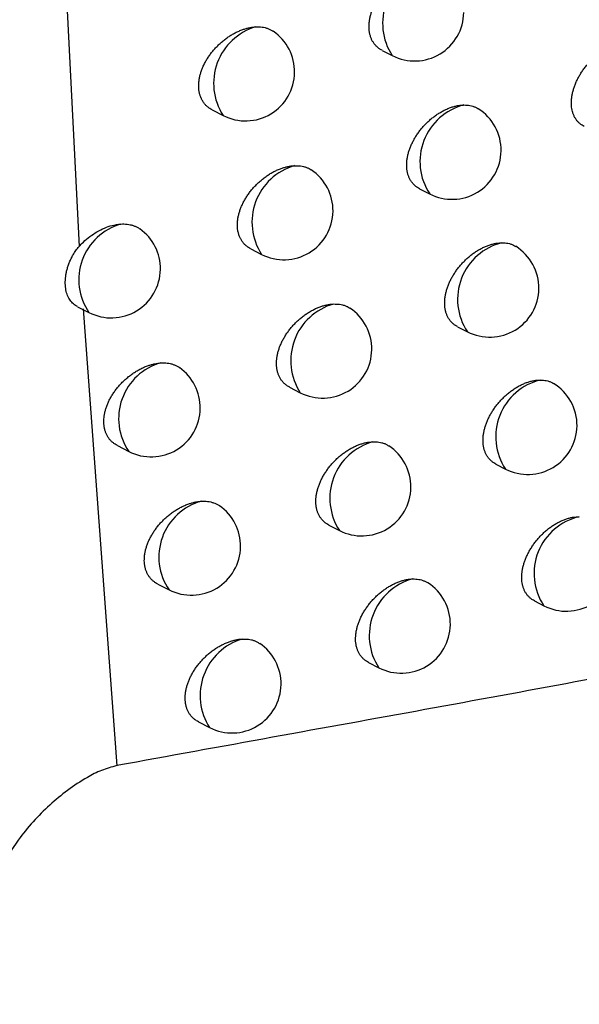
# Model space of a CAD drawing. Header units: millimetres. Extents: x -0.201 to 0.721, y -0.195 to 0.483.
# Tile 102 of 188: x 0.59 to 0.596, y -0.15 to -0.14. Entities that reach past the tile are written whole.
import ezdxf

# ---------------------------------------------------------------- set-up
doc = ezdxf.new("R2010")
doc.units = ezdxf.units.MM

msp = doc.modelspace()

# ---------------------------------------------------------------- linework, layer by layer
at = {"color": 7, "linetype": 'Continuous', "lineweight": 25}
for p, q in [((0.590199, -0.13372), (0.590625, -0.142239)), ((0.593712, -0.140241), (0.593816, -0.140294)), ((0.59198, -0.140846), (0.592093, -0.140904)), ((0.594094, -0.14165), (0.594196, -0.141703)), ((0.592374, -0.142262), (0.592484, -0.142318)), ((0.59061, -0.142851), (0.590726, -0.14291)), ((0.590667, -0.142872), (0.59101, -0.147525)), ((0.59448, -0.143055), (0.594581, -0.143106)), ((0.59277, -0.143672), (0.592879, -0.143727)), ((0.591016, -0.144265), (0.591132, -0.144325)), ((0.59487, -0.144453), (0.594969, -0.144504)), ((0.593171, -0.145076), (0.593277, -0.14513)), ((0.591427, -0.145675), (0.591542, -0.145734)), ((0.595263, -0.145847), (0.59536, -0.145897)), ((0.593574, -0.146474), (0.593679, -0.146528)), ((0.591842, -0.14708), (0.591955, -0.147137))]:
    msp.add_line(p, q, dxfattribs=at)
for centre, radius, start, end in [((0.594314, -0.139966), 0.000596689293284, 104.801993, 213.374219), ((0.594044, -0.139849), 0.0005, 242.880555, 359.210427), ((0.592597, -0.140577), 0.0006010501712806, 106.667757, 212.930845), ((0.592321, -0.140459), 0.0005, 359.210427, 55.655612), ((0.592321, -0.140459), 0.0005, 242.880555, 359.210427), ((0.594693, -0.141374), 0.0005955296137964, 104.341324, 213.494903), ((0.594424, -0.141258), 0.0005, 359.210427, 57.683348), ((0.594424, -0.141258), 0.0005, 242.880555, 359.210427), ((0.592987, -0.141991), 0.000600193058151, 106.317079, 213.019952), ((0.592712, -0.141873), 0.0005, 359.210427, 56.070138), ((0.592712, -0.141873), 0.0005, 242.880555, 359.210427), ((0.591213, -0.142577), 0.0005902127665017, 106.029735, 214.39356), ((0.590954, -0.142465), 0.0005, 359.210427, 54.305856), ((0.595075, -0.142777), 0.0005942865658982, 103.851355, 213.624558), ((0.594809, -0.142661), 0.0005, 359.210427, 58.127443), ((0.590954, -0.142465), 0.0005, 242.880555, 359.210427), ((0.594809, -0.142661), 0.0005, 242.880555, 359.210427), ((0.593381, -0.1434), 0.0005992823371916, 105.94558, 213.114654), ((0.593107, -0.143282), 0.0005000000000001, 359.210427, 56.445273), ((0.593107, -0.143282), 0.0005000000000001, 242.880555, 359.210427), ((0.591618, -0.143991), 0.0005895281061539, 105.727616, 214.47815), ((0.59136, -0.14388), 0.0005, 359.210427, 54.72033), ((0.595462, -0.144175), 0.0005929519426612, 103.32981, 213.764169), ((0.595197, -0.144059), 0.0005, 359.210427, 58.452158), ((0.59136, -0.14388), 0.0005, 242.880555, 359.210427), ((0.595197, -0.144059), 0.0005, 242.880555, 359.210427), ((0.593778, -0.144803), 0.0005983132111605, 105.551884, 213.215483), ((0.593505, -0.144685), 0.0005, 359.210427, 56.773628), ((0.593505, -0.144685), 0.0005, 242.880555, 359.210427), ((0.592027, -0.1454), 0.0005888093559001, 105.408698, 214.566965), ((0.59177, -0.145289), 0.0005, 359.210427, 55.122249), ((0.595851, -0.145567), 0.000591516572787, 102.774145, 213.914863), ((0.59177, -0.145289), 0.0005, 242.880555, 359.210427), ((0.595588, -0.145452), 0.0005, 242.880555, 359.210427), ((0.594178, -0.1462), 0.0005972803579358, 105.134483, 213.323037), ((0.593907, -0.146083), 0.0005000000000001, 359.210427, 57.163608), ((0.593907, -0.146083), 0.0005000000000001, 242.880555, 359.210427), ((0.59246, -0.146811), 0.0006011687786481, 106.8066, 212.925737), ((0.592183, -0.146692), 0.0005, 359.210427, 55.598337), ((0.592183, -0.146692), 0.0005, 242.880555, 359.210427)]:
    msp.add_arc(centre, radius, start, end, dxfattribs=at)
for points, knots in [([(0.5994656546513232, -0.1467959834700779), (0.5986043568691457, -0.1436423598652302), (0.5968811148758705, -0.1373327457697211), (0.5946245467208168, -0.1279061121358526), (0.5925934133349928, -0.1186494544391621), (0.5914165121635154, -0.1125585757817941), (0.5908278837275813, -0.1095122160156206)], [0, 0, 0, 0, 0.2640831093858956, 0.5283644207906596, 0.7641109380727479, 1, 1, 1, 1]), ([(0.5931520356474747, -0.1248871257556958), (0.5939220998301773, -0.1282162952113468), (0.5951424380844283, -0.1334921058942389), (0.5969522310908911, -0.1405334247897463), (0.5979805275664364, -0.1442617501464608), (0.5984947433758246, -0.1461261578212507)], [0, 0, 0, 0, 0.4609146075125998, 0.7304218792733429, 1, 1, 1, 1]), ([(0.5937116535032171, -0.140240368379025), (0.5937043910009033, -0.1402365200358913), (0.593688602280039, -0.1402281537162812), (0.5936668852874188, -0.1402116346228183), (0.5936459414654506, -0.140191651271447), (0.5936274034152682, -0.1401686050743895), (0.5936118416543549, -0.1401432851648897), (0.5935993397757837, -0.1401161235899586), (0.5935897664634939, -0.1400873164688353), (0.5935830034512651, -0.1400563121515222), (0.5935793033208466, -0.1400239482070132), (0.5935785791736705, -0.1399907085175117), (0.5935806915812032, -0.1399567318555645), (0.5935857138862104, -0.1399215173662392), (0.5935935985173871, -0.1398858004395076), (0.5936041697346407, -0.1398500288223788), (0.5936173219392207, -0.1398142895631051), (0.5936331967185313, -0.1397783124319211), (0.5936516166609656, -0.1397426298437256), (0.5936723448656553, -0.1397076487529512), (0.5936953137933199, -0.1396734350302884), (0.5937205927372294, -0.1396399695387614), (0.5937479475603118, -0.1396076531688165), (0.5937770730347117, -0.139576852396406), (0.593807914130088, -0.1395476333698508), (0.5938404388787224, -0.1395201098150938), (0.5938742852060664, -0.1394946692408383), (0.5939090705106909, -0.1394716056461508), (0.5939447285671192, -0.1394509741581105), (0.5939812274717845, -0.1394328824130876), (0.5940179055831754, -0.1394177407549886), (0.5940543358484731, -0.1394056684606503), (0.5940904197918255, -0.1393967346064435), (0.5941264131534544, -0.1393906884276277), (0.594149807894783, -0.1393894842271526), (0.594161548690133, -0.1393888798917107)], [0, 0, 0, 0, 0.0257884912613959, 0.0560643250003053, 0.0865595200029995, 0.117756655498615, 0.1492005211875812, 0.178619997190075, 0.2082503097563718, 0.2385502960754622, 0.2690833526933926, 0.2979574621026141, 0.3270331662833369, 0.3567425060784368, 0.3866695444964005, 0.4155441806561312, 0.4446149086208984, 0.4742967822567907, 0.5041865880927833, 0.5335867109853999, 0.5631831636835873, 0.5933896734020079, 0.6238031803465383, 0.6540224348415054, 0.6844435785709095, 0.7154942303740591, 0.7467595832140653, 0.77773883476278, 0.808928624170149, 0.840780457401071, 0.8728605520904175, 0.9040801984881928, 0.935516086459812, 0.9676383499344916, 1, 1, 1, 1]), ([(0.5919804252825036, -0.1408461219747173), (0.5919728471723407, -0.1408421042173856), (0.5919564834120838, -0.1408334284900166), (0.591934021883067, -0.1408164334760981), (0.5919124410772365, -0.1407960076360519), (0.591893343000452, -0.1407725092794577), (0.5918773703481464, -0.1407468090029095), (0.5918645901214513, -0.140719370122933), (0.5918548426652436, -0.1406904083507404), (0.5918479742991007, -0.1406592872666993), (0.5918442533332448, -0.1406269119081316), (0.5918435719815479, -0.1405937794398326), (0.5918457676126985, -0.1405600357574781), (0.5918509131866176, -0.1405251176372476), (0.591858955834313, -0.1404897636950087), (0.5918697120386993, -0.1404544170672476), (0.5918830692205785, -0.1404191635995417), (0.5918991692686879, -0.1403837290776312), (0.591917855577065, -0.1403485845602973), (0.5919388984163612, -0.1403141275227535), (0.591962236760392, -0.1402804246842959), (0.5919879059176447, -0.140247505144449), (0.59201573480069, -0.1402156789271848), (0.592045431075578, -0.1401853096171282), (0.5920769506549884, -0.140156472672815), (0.5921101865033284, -0.1401293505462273), (0.5921448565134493, -0.1401042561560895), (0.592180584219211, -0.1400814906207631), (0.592217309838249, -0.140061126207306), (0.5922549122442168, -0.1400433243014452), (0.5922913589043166, -0.1400290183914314), (0.592326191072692, -0.140017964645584), (0.5923593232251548, -0.1400098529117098), (0.5923923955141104, -0.1400040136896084), (0.5924140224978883, -0.1400023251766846), (0.5924248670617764, -0.1400014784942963)], [0, 0, 0, 0, 0.0266156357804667, 0.0574723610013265, 0.0885552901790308, 0.1203650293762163, 0.1524314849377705, 0.1821777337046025, 0.2121391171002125, 0.242785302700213, 0.273670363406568, 0.3027056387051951, 0.3319440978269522, 0.3618208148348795, 0.3919165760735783, 0.420935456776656, 0.4501504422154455, 0.4799749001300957, 0.5100059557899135, 0.5396750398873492, 0.569540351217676, 0.6000130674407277, 0.6306909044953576, 0.6613980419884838, 0.6923081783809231, 0.7238491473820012, 0.7556044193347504, 0.7873043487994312, 0.8192181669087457, 0.8518035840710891, 0.8846202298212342, 0.9130652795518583, 0.9416646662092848, 0.9707485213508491, 1, 1, 1, 1]), ([(0.5924248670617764, -0.1400014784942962), (0.5924465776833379, -0.1400013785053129), (0.5924794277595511, -0.1400012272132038), (0.5925200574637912, -0.1400091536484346), (0.5925490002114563, -0.1400181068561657), (0.5925773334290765, -0.1400296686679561), (0.5925933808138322, -0.1400414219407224), (0.5926017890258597, -0.1400475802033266)], [0, 0, 0, 0, 0.3244331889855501, 0.4908958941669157, 0.6585829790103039, 0.821110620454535, 1, 1, 1, 1]), ([(0.5957684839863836, -0.1410152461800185), (0.5957615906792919, -0.1410115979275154), (0.5957464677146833, -0.141003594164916), (0.5957256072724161, -0.1409876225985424), (0.595705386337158, -0.1409681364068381), (0.5956874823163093, -0.1409455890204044), (0.595672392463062, -0.1409206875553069), (0.5956602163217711, -0.1408938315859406), (0.5956508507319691, -0.1408651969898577), (0.5956442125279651, -0.1408343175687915), (0.5956405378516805, -0.1408019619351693), (0.5956397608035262, -0.1407686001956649), (0.5956417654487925, -0.1407343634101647), (0.5956466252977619, -0.1406988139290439), (0.5956542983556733, -0.1406626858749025), (0.5956646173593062, -0.1406264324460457), (0.5956774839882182, -0.1405901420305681), (0.595693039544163, -0.1405535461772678), (0.5957110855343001, -0.1405172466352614), (0.595731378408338, -0.1404816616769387), (0.5957538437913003, -0.1404468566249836), (0.5957785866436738, -0.1404127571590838), (0.5958053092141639, -0.1403798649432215), (0.5958336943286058, -0.1403485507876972), (0.5958636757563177, -0.140318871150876), (0.5958952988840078, -0.140290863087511), (0.5959281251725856, -0.1402649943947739), (0.595961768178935, -0.1402415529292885), (0.5959961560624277, -0.1402205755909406), (0.5960313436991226, -0.1402021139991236), (0.5960666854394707, -0.1401865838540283), (0.5961017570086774, -0.1401741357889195), (0.5961364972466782, -0.1401647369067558), (0.5961710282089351, -0.1401585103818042), (0.5962030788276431, -0.1401555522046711), (0.5962230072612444, -0.1401559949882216), (0.5962319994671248, -0.1401561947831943)], [0, 0, 0, 0, 0.0246079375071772, 0.0539864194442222, 0.0835751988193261, 0.1138340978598, 0.1443273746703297, 0.1731100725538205, 0.2020971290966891, 0.2317318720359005, 0.2615915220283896, 0.289998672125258, 0.3186037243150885, 0.3478312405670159, 0.3772728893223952, 0.4056934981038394, 0.4343081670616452, 0.4635295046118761, 0.4929580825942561, 0.5217651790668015, 0.5507666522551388, 0.5803745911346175, 0.6101893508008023, 0.6395802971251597, 0.6691697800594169, 0.699380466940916, 0.7298038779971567, 0.7597159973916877, 0.7898328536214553, 0.8205943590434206, 0.8515783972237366, 0.8817124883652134, 0.9120568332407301, 0.9430677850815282, 0.9743107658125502, 1, 1, 1, 1]), ([(0.5940940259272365, -0.1416500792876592), (0.594086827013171, -0.1416462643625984), (0.5940711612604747, -0.1416379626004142), (0.5940496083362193, -0.1416215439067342), (0.5940288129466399, -0.1416016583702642), (0.5940104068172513, -0.1415787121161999), (0.5939949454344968, -0.1415534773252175), (0.5939825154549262, -0.1415263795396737), (0.5939729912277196, -0.1414976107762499), (0.5939662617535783, -0.1414666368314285), (0.593962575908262, -0.1414342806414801), (0.5939618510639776, -0.1414010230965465), (0.5939639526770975, -0.141367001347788), (0.593968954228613, -0.1413317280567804), (0.5939768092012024, -0.141295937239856), (0.5939873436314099, -0.1412600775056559), (0.5940004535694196, -0.1412242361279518), (0.5940162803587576, -0.1411881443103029), (0.5940346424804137, -0.1411523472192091), (0.594055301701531, -0.1411172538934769), (0.5940781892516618, -0.1410829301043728), (0.5941033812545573, -0.1410493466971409), (0.5941306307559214, -0.1410169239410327), (0.5941596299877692, -0.1409860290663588), (0.5941903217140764, -0.1409567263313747), (0.5942226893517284, -0.1409291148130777), (0.594256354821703, -0.1409035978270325), (0.5942909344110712, -0.140880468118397), (0.5943263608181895, -0.1408597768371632), (0.5943626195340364, -0.1408416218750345), (0.5943990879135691, -0.1408263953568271), (0.5944353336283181, -0.1408142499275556), (0.5944712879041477, -0.1408051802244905), (0.5945070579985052, -0.1407992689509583), (0.5945316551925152, -0.1407974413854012), (0.5945443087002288, -0.1407972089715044), (0.594545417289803, -0.1407971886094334)], [0, 0, 0, 0, 0.0256269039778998, 0.0557674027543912, 0.0861257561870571, 0.1171806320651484, 0.1484800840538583, 0.1778163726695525, 0.2073624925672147, 0.237574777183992, 0.2680187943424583, 0.2968452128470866, 0.3258727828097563, 0.355532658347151, 0.3854098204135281, 0.4142416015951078, 0.4432693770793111, 0.4729083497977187, 0.5027554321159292, 0.5320872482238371, 0.5616153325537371, 0.591753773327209, 0.6220995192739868, 0.6522050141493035, 0.6825120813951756, 0.7134481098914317, 0.7445988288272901, 0.7754165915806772, 0.8064441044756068, 0.8381313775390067, 0.8700461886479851, 0.9011912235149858, 0.9325536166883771, 0.9646060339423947, 0.9968990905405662, 0.9999999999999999, 0.9999999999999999, 0.9999999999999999, 0.9999999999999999]), ([(0.594545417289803, -0.1407971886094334), (0.5945558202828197, -0.1407973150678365), (0.5945766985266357, -0.1407975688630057), (0.594606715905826, -0.1408018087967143), (0.5946357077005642, -0.1408088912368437), (0.5946627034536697, -0.140819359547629), (0.5946813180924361, -0.1408283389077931), (0.5946901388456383, -0.1408345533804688), (0.5946914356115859, -0.1408354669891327)], [0, 0, 0, 0, 0.1905193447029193, 0.3823620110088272, 0.5783778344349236, 0.7758354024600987, 0.9670448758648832, 1, 1, 1, 1]), ([(0.5923737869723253, -0.1422614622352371), (0.5923662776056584, -0.1422574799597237), (0.5923500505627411, -0.1422488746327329), (0.5923277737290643, -0.1422319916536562), (0.5923063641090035, -0.1422116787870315), (0.592287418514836, -0.1421882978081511), (0.5922715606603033, -0.1421626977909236), (0.5922588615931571, -0.1421353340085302), (0.592249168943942, -0.1421064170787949), (0.5922423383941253, -0.1420753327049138), (0.5922386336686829, -0.1420429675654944), (0.5922379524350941, -0.1420098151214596), (0.5922401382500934, -0.141976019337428), (0.5922452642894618, -0.1419410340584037), (0.5922532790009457, -0.1419055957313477), (0.5922640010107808, -0.1418701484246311), (0.592277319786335, -0.1418347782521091), (0.5922933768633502, -0.1417992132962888), (0.5923120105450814, -0.1417639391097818), (0.5923329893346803, -0.141729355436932), (0.5923562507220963, -0.1416955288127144), (0.5923818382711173, -0.1416624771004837), (0.5924095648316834, -0.1416305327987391), (0.5924391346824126, -0.1416000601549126), (0.5924705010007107, -0.1415711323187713), (0.5925035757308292, -0.1415439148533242), (0.5925380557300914, -0.141518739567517), (0.5925735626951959, -0.1414959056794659), (0.5926100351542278, -0.1414754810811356), (0.5926473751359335, -0.1414576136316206), (0.5926837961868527, -0.141443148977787), (0.592718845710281, -0.1414319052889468), (0.5927524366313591, -0.1414236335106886), (0.5927859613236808, -0.1414177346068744), (0.592807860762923, -0.1414161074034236), (0.5928188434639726, -0.141415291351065)], [0, 0, 0, 0, 0.0264762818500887, 0.057212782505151, 0.0881739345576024, 0.1198561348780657, 0.1517926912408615, 0.1814837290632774, 0.2113889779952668, 0.2419756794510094, 0.2727999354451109, 0.3018243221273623, 0.3310516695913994, 0.360916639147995, 0.3910004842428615, 0.4200155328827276, 0.4492268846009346, 0.47904874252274, 0.5090777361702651, 0.5387138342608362, 0.5685464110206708, 0.5989877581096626, 0.6296349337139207, 0.6602550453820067, 0.6910781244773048, 0.7225324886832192, 0.754201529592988, 0.7857552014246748, 0.8175221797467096, 0.8499592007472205, 0.8826270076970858, 0.9115443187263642, 0.9406257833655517, 0.9702234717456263, 1, 1, 1, 1]), ([(0.5928188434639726, -0.141415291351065), (0.5928403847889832, -0.1414152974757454), (0.5928729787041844, -0.1414153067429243), (0.5929131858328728, -0.1414234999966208), (0.5929418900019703, -0.1414325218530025), (0.5929681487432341, -0.1414440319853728), (0.5929836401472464, -0.1414538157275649), (0.592991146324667, -0.1414585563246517)], [0, 0, 0, 0, 0.3332292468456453, 0.5042050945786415, 0.6764385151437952, 0.8432220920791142, 1, 1, 1, 1]), ([(0.59062558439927, -0.1422383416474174), (0.5906401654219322, -0.1422227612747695), (0.5906946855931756, -0.1421645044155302), (0.5908077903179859, -0.1420812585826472), (0.5909414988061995, -0.1420233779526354), (0.5910206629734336, -0.1420132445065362), (0.5910497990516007, -0.1420095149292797)], [0, 0, 0, 0, 0.1220618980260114, 0.4564038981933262, 0.7999314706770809, 1, 1, 1, 1]), ([(0.5910497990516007, -0.1420095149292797), (0.5910609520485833, -0.1420090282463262), (0.5910833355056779, -0.1420080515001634), (0.5911158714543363, -0.1420103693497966), (0.5911474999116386, -0.142015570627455), (0.5911775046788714, -0.1420238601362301), (0.5912054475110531, -0.1420351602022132), (0.5912280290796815, -0.1420468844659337), (0.5912404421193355, -0.1420559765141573), (0.5912450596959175, -0.1420593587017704)], [0, 0, 0, 0, 0.1495859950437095, 0.3002109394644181, 0.4541123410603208, 0.6091457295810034, 0.7592736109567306, 0.9104512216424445, 0.9999999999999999, 0.9999999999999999, 0.9999999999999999, 0.9999999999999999]), ([(0.5906105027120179, -0.1428494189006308), (0.5906035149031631, -0.1428463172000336), (0.5905879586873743, -0.1428394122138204), (0.5905687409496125, -0.1428240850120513), (0.590543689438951, -0.1428003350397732), (0.5905234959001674, -0.1427715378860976), (0.5905038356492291, -0.1427298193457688), (0.5904928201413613, -0.1426916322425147), (0.5904868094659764, -0.1426495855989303), (0.5904848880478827, -0.1426162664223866), (0.5904855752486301, -0.1425816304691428), (0.5904888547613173, -0.1425458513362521), (0.5904948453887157, -0.1425087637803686), (0.5905035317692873, -0.1424711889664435), (0.5905148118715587, -0.1424336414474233), (0.5905286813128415, -0.1423962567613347), (0.5905454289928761, -0.1423588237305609), (0.5905625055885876, -0.1423267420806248), (0.5905831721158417, -0.1422929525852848), (0.5906029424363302, -0.1422648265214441), (0.5906197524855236, -0.1422452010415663), (0.590625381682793, -0.1422386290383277)], [0, 0, 0, 0, 0.0399167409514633, 0.0888623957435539, 0.1361371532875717, 0.231715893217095, 0.2804395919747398, 0.3782268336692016, 0.4278492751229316, 0.4781820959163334, 0.527185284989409, 0.5765286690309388, 0.6269469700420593, 0.6777380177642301, 0.7266722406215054, 0.7759515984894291, 0.8263315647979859, 0.8771007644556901, 0.9076402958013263, 0.9690714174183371, 1, 1, 1, 1]), ([(0.5944800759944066, -0.1430543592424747), (0.5944729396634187, -0.1430505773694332), (0.594457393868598, -0.1430423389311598), (0.5944360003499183, -0.1430260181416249), (0.5944153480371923, -0.1430062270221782), (0.5943970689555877, -0.1429833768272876), (0.5943817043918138, -0.1429582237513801), (0.5943693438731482, -0.1429311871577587), (0.5943598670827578, -0.1429024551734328), (0.5943531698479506, -0.1428715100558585), (0.5943494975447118, -0.1428391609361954), (0.5943487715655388, -0.1428058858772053), (0.5943508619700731, -0.1427718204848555), (0.5943558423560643, -0.1427364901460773), (0.594363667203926, -0.1427006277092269), (0.5943741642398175, -0.1426646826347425), (0.5943872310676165, -0.1426287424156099), (0.5944030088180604, -0.1425925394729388), (0.5944213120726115, -0.1425566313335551), (0.5944419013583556, -0.1425214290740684), (0.5944647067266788, -0.142486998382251), (0.5944898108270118, -0.1424533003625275), (0.5945169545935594, -0.1424207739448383), (0.5945458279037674, -0.1423897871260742), (0.5945763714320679, -0.1423604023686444), (0.5946085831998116, -0.1423327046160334), (0.5946420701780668, -0.1423071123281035), (0.5946764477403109, -0.1422839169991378), (0.5947116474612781, -0.1422631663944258), (0.5947476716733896, -0.142244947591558), (0.5947838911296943, -0.1422296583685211), (0.5948198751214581, -0.1422174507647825), (0.5948555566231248, -0.1422083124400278), (0.5948910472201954, -0.1422023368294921), (0.594916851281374, -0.1422003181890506), (0.5949307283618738, -0.1422001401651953), (0.5949331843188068, -0.142200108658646)], [0, 0, 0, 0, 0.0254591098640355, 0.0554601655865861, 0.0856775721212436, 0.1165861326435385, 0.1477371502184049, 0.1769833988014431, 0.206438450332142, 0.2365561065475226, 0.2669041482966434, 0.2956740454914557, 0.3246445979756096, 0.3542459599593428, 0.3840641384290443, 0.4128436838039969, 0.4418190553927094, 0.4714054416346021, 0.501200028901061, 0.5304549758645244, 0.5599060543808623, 0.5899675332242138, 0.6202365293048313, 0.6502216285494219, 0.6804079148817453, 0.7112223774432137, 0.742251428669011, 0.7729035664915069, 0.8037646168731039, 0.8352829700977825, 0.867028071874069, 0.8979811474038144, 0.9291502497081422, 0.9610049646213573, 0.9930986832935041, 1, 1, 1, 1]), ([(0.5949331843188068, -0.142200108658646), (0.5949434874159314, -0.1422003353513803), (0.594964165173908, -0.1422007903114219), (0.594993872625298, -0.1422053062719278), (0.5950224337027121, -0.1422127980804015), (0.5950489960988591, -0.1422230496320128), (0.595064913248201, -0.1422322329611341), (0.5950725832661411, -0.1422366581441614)], [0, 0, 0, 0, 0.1985661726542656, 0.3985115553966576, 0.6028063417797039, 0.808603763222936, 0.9999999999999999, 0.9999999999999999, 0.9999999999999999, 0.9999999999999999]), ([(0.5927705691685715, -0.1436712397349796), (0.5927631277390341, -0.1436672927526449), (0.5927470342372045, -0.1436587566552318), (0.5927249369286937, -0.1436419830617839), (0.59270369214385, -0.1436217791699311), (0.5926848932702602, -0.1435985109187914), (0.592669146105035, -0.1435730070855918), (0.5926565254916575, -0.1435457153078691), (0.5926468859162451, -0.1435168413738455), (0.5926400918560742, -0.143485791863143), (0.592636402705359, -0.1434534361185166), (0.5926357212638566, -0.1434202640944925), (0.5926378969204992, -0.1433864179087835), (0.5926430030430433, -0.1433513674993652), (0.5926509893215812, -0.1433158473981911), (0.592661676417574, -0.1432803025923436), (0.5926749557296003, -0.1432448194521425), (0.5926909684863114, -0.1432091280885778), (0.592709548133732, -0.143173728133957), (0.5927304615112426, -0.143139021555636), (0.5927536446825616, -0.1431050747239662), (0.5927791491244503, -0.1430718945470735), (0.592806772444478, -0.1430398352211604), (0.592836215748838, -0.143009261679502), (0.5928674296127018, -0.1429802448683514), (0.59290034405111, -0.1429529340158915), (0.5929346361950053, -0.1429276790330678), (0.5929699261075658, -0.1429047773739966), (0.5930061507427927, -0.1428842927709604), (0.5930432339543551, -0.1428663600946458), (0.5930796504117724, -0.1428517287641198), (0.5931149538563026, -0.1428402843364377), (0.5931490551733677, -0.1428318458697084), (0.5931830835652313, -0.1428258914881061), (0.593205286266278, -0.142824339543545), (0.5932164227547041, -0.1428235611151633)], [0, 0, 0, 0, 0.0263303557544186, 0.056944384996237, 0.0877815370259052, 0.1193341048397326, 0.1511387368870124, 0.1807689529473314, 0.210612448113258, 0.2411340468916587, 0.2718918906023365, 0.3008973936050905, 0.3301055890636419, 0.3599506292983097, 0.3900143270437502, 0.4190168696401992, 0.4482158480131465, 0.4780261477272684, 0.5080440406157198, 0.5376393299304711, 0.5674312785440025, 0.597833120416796, 0.6284414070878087, 0.6589688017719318, 0.6896990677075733, 0.7210608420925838, 0.7526375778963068, 0.7840422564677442, 0.8156596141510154, 0.847945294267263, 0.8804612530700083, 0.9098906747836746, 0.9394952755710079, 0.9696518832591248, 1, 1, 1, 1]), ([(0.5932164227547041, -0.1428235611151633), (0.593237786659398, -0.1428236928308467), (0.5932701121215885, -0.1428238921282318), (0.5933099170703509, -0.1428323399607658), (0.5933382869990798, -0.1428415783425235), (0.5933629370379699, -0.1428526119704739), (0.5933770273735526, -0.142861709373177), (0.5933832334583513, -0.1428657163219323)], [0, 0, 0, 0, 0.3419469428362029, 0.5173957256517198, 0.694134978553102, 0.8652818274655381, 1, 1, 1, 1]), ([(0.5910157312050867, -0.1442648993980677), (0.5910079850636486, -0.1442607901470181), (0.5909913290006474, -0.1442519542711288), (0.590968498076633, -0.144234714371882), (0.5909466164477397, -0.1442140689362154), (0.5909272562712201, -0.1441903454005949), (0.5909110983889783, -0.1441644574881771), (0.5908982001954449, -0.1441368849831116), (0.5908883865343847, -0.1441078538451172), (0.5908814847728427, -0.1440766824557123), (0.5908777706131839, -0.1440443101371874), (0.590877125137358, -0.1440112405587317), (0.5908793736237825, -0.1439776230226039), (0.5908845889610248, -0.1439428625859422), (0.5908927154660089, -0.1439076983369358), (0.5909035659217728, -0.1438725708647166), (0.590917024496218, -0.1438375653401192), (0.5909332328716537, -0.1438024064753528), (0.5909520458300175, -0.1437675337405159), (0.5909732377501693, -0.1437333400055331), (0.5909967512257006, -0.1436998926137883), (0.5910226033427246, -0.1436672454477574), (0.5910506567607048, -0.1436356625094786), (0.5910806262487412, -0.1436055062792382), (0.591112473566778, -0.143576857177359), (0.5911460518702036, -0.1435499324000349), (0.591181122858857, -0.1435250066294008), (0.5912173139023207, -0.143502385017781), (0.5912545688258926, -0.1434821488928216), (0.5912927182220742, -0.1434644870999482), (0.591329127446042, -0.1434505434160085), (0.591363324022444, -0.1434399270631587), (0.5913952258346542, -0.1434321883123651), (0.5914270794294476, -0.1434264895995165), (0.5914479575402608, -0.1434246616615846), (0.5914584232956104, -0.1434237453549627)], [0, 0, 0, 0, 0.0270524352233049, 0.0581692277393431, 0.0895155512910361, 0.1216009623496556, 0.1539480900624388, 0.1838193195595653, 0.2139076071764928, 0.2446875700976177, 0.27570907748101, 0.3047846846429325, 0.3340639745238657, 0.3639828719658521, 0.3941211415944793, 0.4231738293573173, 0.4524223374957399, 0.4822785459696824, 0.5123403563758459, 0.5421085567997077, 0.5720726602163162, 0.602641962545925, 0.6334151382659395, 0.6643353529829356, 0.6954588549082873, 0.7272129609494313, 0.759180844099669, 0.7912176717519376, 0.8234698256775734, 0.8563975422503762, 0.8895576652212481, 0.9168265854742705, 0.9442278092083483, 0.9720425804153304, 1, 1, 1, 1]), ([(0.5914584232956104, -0.1434237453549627), (0.5914694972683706, -0.1434232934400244), (0.5914917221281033, -0.1434223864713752), (0.5915239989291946, -0.1434248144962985), (0.5915553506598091, -0.1434301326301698), (0.5915850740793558, -0.1434385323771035), (0.5916127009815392, -0.1434499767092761), (0.5916339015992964, -0.1434610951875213), (0.5916451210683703, -0.1434694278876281), (0.5916486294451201, -0.1434720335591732)], [0, 0, 0, 0, 0.1527582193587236, 0.3065774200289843, 0.4637425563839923, 0.6220636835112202, 0.7753752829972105, 0.9297588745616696, 1, 1, 1, 1]), ([(0.5948698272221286, -0.1444532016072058), (0.5948627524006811, -0.1444494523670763), (0.59484732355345, -0.1444412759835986), (0.5948260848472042, -0.1444250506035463), (0.5948055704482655, -0.1444053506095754), (0.5947874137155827, -0.1443825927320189), (0.5947721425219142, -0.1443575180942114), (0.5947598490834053, -0.1443305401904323), (0.5947504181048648, -0.1443018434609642), (0.5947437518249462, -0.1442709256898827), (0.594740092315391, -0.1442385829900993), (0.5947393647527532, -0.1442052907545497), (0.5947414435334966, -0.1441711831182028), (0.5947464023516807, -0.1441357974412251), (0.594754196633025, -0.1440998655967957), (0.5947646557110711, -0.1440638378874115), (0.5947776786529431, -0.1440278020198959), (0.5947934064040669, -0.1439914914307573), (0.5948116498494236, -0.1439554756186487), (0.5948321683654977, -0.143920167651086), (0.5948548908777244, -0.1438856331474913), (0.5948799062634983, -0.143851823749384), (0.5949069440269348, -0.1438191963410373), (0.5949356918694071, -0.1437881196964), (0.5949660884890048, -0.1437586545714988), (0.5949981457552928, -0.143730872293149), (0.5950314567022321, -0.143705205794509), (0.5950656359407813, -0.1436819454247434), (0.5951006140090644, -0.1436611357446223), (0.5951364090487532, -0.1436428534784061), (0.5951723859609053, -0.1436275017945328), (0.5952081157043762, -0.1436152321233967), (0.5952435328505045, -0.1436060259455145), (0.5952787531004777, -0.1435999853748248), (0.5953058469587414, -0.1435977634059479), (0.5953210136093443, -0.1435976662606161), (0.5953248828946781, -0.1435976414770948)], [0, 0, 0, 0, 0.025285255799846, 0.055142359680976, 0.0852143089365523, 0.1159720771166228, 0.1469702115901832, 0.1761192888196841, 0.2054761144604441, 0.2354919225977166, 0.2657367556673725, 0.2944411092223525, 0.3233455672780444, 0.3528791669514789, 0.3826290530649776, 0.4113468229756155, 0.440260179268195, 0.4697841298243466, 0.4995162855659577, 0.5286856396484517, 0.5580509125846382, 0.5880263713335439, 0.6182094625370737, 0.6480673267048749, 0.6781259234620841, 0.708811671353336, 0.7397118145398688, 0.770193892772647, 0.8008839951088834, 0.8322287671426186, 0.8637994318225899, 0.8945579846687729, 0.9255312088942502, 0.9571855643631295, 0.9890772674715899, 1, 1, 1, 1]), ([(0.5953248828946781, -0.1435976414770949), (0.5953350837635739, -0.1435979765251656), (0.5953555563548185, -0.1435986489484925), (0.5953849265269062, -0.1436034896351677), (0.5954131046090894, -0.1436113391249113), (0.5954377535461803, -0.1436211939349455), (0.5954519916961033, -0.1436296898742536), (0.5954581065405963, -0.1436333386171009)], [0, 0, 0, 0, 0.2060844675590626, 0.4136003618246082, 0.6256303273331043, 0.839219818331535, 1, 1, 1, 1]), ([(0.5931707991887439, -0.1450754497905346), (0.5931634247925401, -0.1450715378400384), (0.5931474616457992, -0.1450630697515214), (0.5931255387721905, -0.1450464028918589), (0.5931044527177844, -0.1450263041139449), (0.593085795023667, -0.145003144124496), (0.593070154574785, -0.1449777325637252), (0.5930576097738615, -0.1449505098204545), (0.5930480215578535, -0.1449216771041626), (0.5930412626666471, -0.1448906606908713), (0.593037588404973, -0.144858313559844), (0.5930369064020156, -0.1448251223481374), (0.5930390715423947, -0.1447912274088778), (0.5930441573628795, -0.14475611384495), (0.5930521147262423, -0.1447205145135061), (0.593062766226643, -0.1446848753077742), (0.593076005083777, -0.1446492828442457), (0.5930919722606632, -0.1446134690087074), (0.5931104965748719, -0.1445779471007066), (0.5931313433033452, -0.1445431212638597), (0.5931544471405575, -0.14450905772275), (0.5931798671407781, -0.1444757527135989), (0.5932073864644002, -0.1444435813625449), (0.5932367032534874, -0.1444129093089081), (0.5932677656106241, -0.1443838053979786), (0.5933005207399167, -0.1443564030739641), (0.5933346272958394, -0.1443310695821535), (0.5933697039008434, -0.1443081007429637), (0.5934056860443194, -0.1442875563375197), (0.5934425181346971, -0.1442695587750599), (0.593478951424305, -0.1442547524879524), (0.5935145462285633, -0.1442430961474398), (0.5935492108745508, -0.1442344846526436), (0.5935837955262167, -0.1442284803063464), (0.5936063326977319, -0.1442270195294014), (0.5936176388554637, -0.144226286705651)], [0, 0, 0, 0, 0.0261781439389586, 0.0566670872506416, 0.0873776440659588, 0.1187980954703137, 0.1504683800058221, 0.1800319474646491, 0.2098078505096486, 0.2402584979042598, 0.2709440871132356, 0.2999225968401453, 0.3291034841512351, 0.3589202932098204, 0.3889554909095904, 0.4179367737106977, 0.4471145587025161, 0.4769042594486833, 0.50690192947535, 0.5364485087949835, 0.5661918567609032, 0.5965459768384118, 0.6271070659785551, 0.6575359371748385, 0.6881675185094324, 0.7194306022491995, 0.7509088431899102, 0.7821615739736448, 0.8136263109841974, 0.8457574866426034, 0.8781183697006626, 0.9081004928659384, 0.9382701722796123, 0.9690321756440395, 1, 1, 1, 1]), ([(0.5936176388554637, -0.144226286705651), (0.5936388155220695, -0.1442265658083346), (0.5936708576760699, -0.1442269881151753), (0.5937102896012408, -0.1442356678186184), (0.5937381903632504, -0.1442453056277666), (0.5937617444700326, -0.1442553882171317), (0.5937738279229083, -0.144264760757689), (0.5937785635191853, -0.1442684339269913)], [0, 0, 0, 0, 0.3505049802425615, 0.5303447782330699, 0.7115073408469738, 0.8869375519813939, 1, 1, 1, 1]), ([(0.5914274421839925, -0.1456749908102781), (0.5914197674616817, -0.1456709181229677), (0.5914032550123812, -0.1456621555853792), (0.5913806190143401, -0.1456450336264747), (0.5913589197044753, -0.1456245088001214), (0.5913397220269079, -0.1456009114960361), (0.5913236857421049, -0.1455751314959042), (0.5913108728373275, -0.1455476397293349), (0.5913011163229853, -0.1455186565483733), (0.59129425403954, -0.1454875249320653), (0.5912905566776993, -0.1454551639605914), (0.5912899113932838, -0.1454220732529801), (0.5912921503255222, -0.1453884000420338), (0.5912973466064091, -0.145353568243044), (0.5913054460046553, -0.1453183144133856), (0.5913162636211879, -0.1452830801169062), (0.5913296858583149, -0.1452479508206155), (0.5913458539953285, -0.1452126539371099), (0.591364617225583, -0.1451776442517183), (0.5913857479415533, -0.1451433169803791), (0.5914091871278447, -0.1451097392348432), (0.5914349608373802, -0.1450769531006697), (0.5914629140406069, -0.145045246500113), (0.5914927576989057, -0.145014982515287), (0.5915244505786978, -0.1449862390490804), (0.5915578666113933, -0.1449592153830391), (0.591592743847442, -0.1449342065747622), (0.5916287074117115, -0.1449115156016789), (0.5916656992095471, -0.144891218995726), (0.5917035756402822, -0.1448734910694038), (0.5917399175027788, -0.1448594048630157), (0.5917742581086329, -0.144848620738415), (0.5918065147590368, -0.1448407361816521), (0.5918387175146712, -0.1448349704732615), (0.5918598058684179, -0.1448331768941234), (0.5918703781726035, -0.144832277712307)], [0, 0, 0, 0, 0.026922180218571, 0.0579240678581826, 0.0891538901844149, 0.1211167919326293, 0.1533389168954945, 0.1831669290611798, 0.2132111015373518, 0.2439436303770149, 0.2749163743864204, 0.3039974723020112, 0.3332821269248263, 0.3632060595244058, 0.3933493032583, 0.4224155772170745, 0.4516780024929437, 0.4815496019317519, 0.511627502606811, 0.5413783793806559, 0.5713255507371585, 0.6018797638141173, 0.6326387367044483, 0.6634834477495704, 0.6945315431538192, 0.7262111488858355, 0.7581050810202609, 0.7900013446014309, 0.8221124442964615, 0.8548978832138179, 0.8879154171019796, 0.9155752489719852, 0.9433748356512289, 0.9716118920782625, 1, 1, 1, 1]), ([(0.5918703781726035, -0.144832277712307), (0.5918813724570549, -0.1448318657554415), (0.5919034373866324, -0.1448310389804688), (0.5919354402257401, -0.144833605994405), (0.5919665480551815, -0.1448390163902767), (0.5920054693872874, -0.1448505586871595), (0.5920354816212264, -0.1448640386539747), (0.5920531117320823, -0.144877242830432), (0.5920555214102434, -0.1448790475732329)], [0, 0, 0, 0, 0.1561685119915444, 0.3134216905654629, 0.4740954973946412, 0.6359511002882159, 0.950241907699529, 1, 1, 1, 1]), ([(0.5952633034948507, -0.1458466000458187), (0.5952562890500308, -0.1458428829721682), (0.595240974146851, -0.1458347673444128), (0.5952198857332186, -0.1458186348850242), (0.5951995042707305, -0.1457990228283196), (0.5951814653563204, -0.1457763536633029), (0.5951662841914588, -0.1457513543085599), (0.5951540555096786, -0.1457244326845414), (0.5951446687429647, -0.1456957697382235), (0.5951380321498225, -0.1456648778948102), (0.5951343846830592, -0.1456325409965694), (0.5951336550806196, -0.1455992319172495), (0.5951357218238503, -0.1455650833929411), (0.5951406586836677, -0.1455296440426), (0.595148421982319, -0.1454936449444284), (0.5951588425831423, -0.1454575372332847), (0.5951718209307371, -0.1454214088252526), (0.5951874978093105, -0.1453849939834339), (0.5952056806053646, -0.1453488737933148), (0.5952261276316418, -0.1453134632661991), (0.5952487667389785, -0.1452788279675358), (0.5952736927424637, -0.1452449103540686), (0.5953006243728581, -0.1452121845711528), (0.595329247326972, -0.1451810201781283), (0.5953594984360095, -0.1451514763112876), (0.5953914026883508, -0.1451236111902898), (0.5954245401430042, -0.1450978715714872), (0.5954585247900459, -0.1450745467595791), (0.5954932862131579, -0.1450536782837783), (0.5955288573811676, -0.1450353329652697), (0.595564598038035, -0.145019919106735), (0.5956000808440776, -0.1450075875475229), (0.595635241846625, -0.1449983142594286), (0.5956702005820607, -0.1449922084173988), (0.5956986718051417, -0.1449897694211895), (0.5957151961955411, -0.1449897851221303), (0.5957205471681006, -0.1449897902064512)], [0, 0, 0, 0, 0.0251054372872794, 0.054813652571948, 0.0847352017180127, 0.1153372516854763, 0.1461775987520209, 0.1752220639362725, 0.2044731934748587, 0.2343796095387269, 0.2645136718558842, 0.2931432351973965, 0.3219722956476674, 0.351428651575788, 0.3811007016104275, 0.4097469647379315, 0.4385885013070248, 0.4680399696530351, 0.4976995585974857, 0.5267743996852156, 0.5560448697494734, 0.5859250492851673, 0.6160128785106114, 0.6457364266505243, 0.6756601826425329, 0.7062098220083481, 0.7369735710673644, 0.7672808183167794, 0.7977951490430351, 0.8289613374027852, 0.8603524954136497, 0.8909135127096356, 0.9216878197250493, 0.9531386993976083, 0.9848252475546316, 1, 1, 1, 1]), ([(0.5935745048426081, -0.1464740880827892), (0.5935671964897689, -0.1464702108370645), (0.5935513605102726, -0.1464618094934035), (0.5935296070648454, -0.1464452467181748), (0.5935086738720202, -0.1464252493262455), (0.5934901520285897, -0.1464021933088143), (0.5934746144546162, -0.1463768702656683), (0.5934621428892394, -0.1463497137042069), (0.5934526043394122, -0.1463209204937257), (0.5934458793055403, -0.1462899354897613), (0.5934422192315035, -0.1462575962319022), (0.5934415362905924, -0.1462243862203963), (0.5934436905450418, -0.1461904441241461), (0.5934487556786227, -0.1461552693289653), (0.5934566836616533, -0.1461195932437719), (0.5934672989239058, -0.1460838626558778), (0.5934804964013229, -0.1460481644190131), (0.5934964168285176, -0.1460122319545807), (0.5935148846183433, -0.1459765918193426), (0.5935356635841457, -0.1459416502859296), (0.5935586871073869, -0.1459074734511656), (0.5935840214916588, -0.145874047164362), (0.5936114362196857, -0.1458417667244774), (0.5936406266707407, -0.1458109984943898), (0.5936715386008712, -0.1457818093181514), (0.5937041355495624, -0.1457543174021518), (0.5937380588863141, -0.14572890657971), (0.5937729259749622, -0.1457058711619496), (0.593808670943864, -0.1456852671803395), (0.5938452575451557, -0.1456672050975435), (0.5938817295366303, -0.145652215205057), (0.5939176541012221, -0.1456403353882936), (0.5939529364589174, -0.1456315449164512), (0.5939881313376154, -0.1456254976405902), (0.5940110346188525, -0.1456241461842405), (0.5940225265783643, -0.1456234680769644)], [0, 0, 0, 0, 0.0260198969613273, 0.0563807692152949, 0.086961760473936, 0.1182472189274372, 0.1497803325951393, 0.1792712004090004, 0.2089734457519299, 0.2393470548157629, 0.2699543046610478, 0.2988975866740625, 0.3280428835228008, 0.3578230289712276, 0.3878212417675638, 0.4167724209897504, 0.4459201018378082, 0.47568006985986, 0.5056483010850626, 0.5351381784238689, 0.564824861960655, 0.5951229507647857, 0.6256284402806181, 0.6559528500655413, 0.6864797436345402, 0.7176379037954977, 0.7490113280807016, 0.7801089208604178, 0.8114178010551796, 0.8433910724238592, 0.8755934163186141, 0.9061695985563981, 0.9369472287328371, 0.9683626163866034, 1, 1, 1, 1]), ([(0.5940225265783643, -0.1456234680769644), (0.5940435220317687, -0.1456238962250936), (0.5940752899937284, -0.1456245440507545), (0.5941142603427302, -0.1456335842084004), (0.5941419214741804, -0.145643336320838), (0.5941633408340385, -0.1456533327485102), (0.5941746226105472, -0.1456609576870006), (0.5941782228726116, -0.145663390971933)], [0, 0, 0, 0, 0.3616584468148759, 0.54722094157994, 0.7341482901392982, 0.9151608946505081, 1, 1, 1, 1]), ([(0.5918423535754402, -0.1470793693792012), (0.5918347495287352, -0.147075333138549), (0.591818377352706, -0.1470666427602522), (0.5917959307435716, -0.1470496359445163), (0.5917744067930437, -0.1470292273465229), (0.591755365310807, -0.1470057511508), (0.5917394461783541, -0.1469800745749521), (0.5917267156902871, -0.1469526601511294), (0.5917170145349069, -0.1469237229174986), (0.5917101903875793, -0.1468926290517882), (0.5917065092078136, -0.146860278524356), (0.5917058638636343, -0.1468271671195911), (0.5917080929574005, -0.1467934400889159), (0.5917132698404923, -0.1467585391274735), (0.5917213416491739, -0.1467231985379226), (0.5917321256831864, -0.1466878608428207), (0.5917455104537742, -0.1466526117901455), (0.5917616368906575, -0.1466171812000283), (0.5917803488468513, -0.1465820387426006), (0.5918014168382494, -0.1465475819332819), (0.5918247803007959, -0.1465138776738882), (0.5918504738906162, -0.1464809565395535), (0.5918783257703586, -0.1464491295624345), (0.5919080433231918, -0.1464187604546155), (0.5919395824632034, -0.1463899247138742), (0.5919728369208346, -0.1463628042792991), (0.5920075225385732, -0.1463377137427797), (0.5920432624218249, -0.1463149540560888), (0.592079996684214, -0.1462945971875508), (0.5921176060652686, -0.1462768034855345), (0.5921539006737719, -0.1462625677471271), (0.5921884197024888, -0.1462516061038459), (0.5922210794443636, -0.1462435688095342), (0.5922536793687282, -0.1462377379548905), (0.5922750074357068, -0.1462359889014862), (0.5922857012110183, -0.1462351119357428)], [0, 0, 0, 0, 0.0267851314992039, 0.0576707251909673, 0.0887826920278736, 0.1206219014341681, 0.1527179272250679, 0.1824976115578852, 0.212492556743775, 0.2431725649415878, 0.2740914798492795, 0.3031703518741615, 0.3324526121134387, 0.3623736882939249, 0.3925139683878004, 0.4215853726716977, 0.4508531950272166, 0.480731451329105, 0.5108166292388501, 0.5405426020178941, 0.5704651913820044, 0.6009964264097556, 0.6317332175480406, 0.6624970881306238, 0.6934643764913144, 0.7250638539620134, 0.7568781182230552, 0.7886316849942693, 0.8205995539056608, 0.8532403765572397, 0.8861129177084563, 0.9142012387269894, 0.9424376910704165, 0.9711385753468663, 1, 1, 1, 1]), ([(0.5922857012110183, -0.1462351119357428), (0.5923074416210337, -0.1462349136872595), (0.5923403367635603, -0.1462346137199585), (0.5923810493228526, -0.1462423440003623), (0.5924100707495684, -0.1462511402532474), (0.592438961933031, -0.1462627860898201), (0.5924554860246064, -0.1462747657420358), (0.5924643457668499, -0.14628118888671)], [0, 0, 0, 0, 0.3215433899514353, 0.4865232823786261, 0.6527166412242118, 0.8137966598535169, 1, 1, 1, 1]), ([(0.5971746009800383, -0.1463881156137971), (0.5966777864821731, -0.146483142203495), (0.5956838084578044, -0.1466732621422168), (0.5941552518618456, -0.1469533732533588), (0.5926015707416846, -0.1472345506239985), (0.5915406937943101, -0.1474278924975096), (0.5910100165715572, -0.1475246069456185)], [0, 0, 0, 0, 0.2504323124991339, 0.5010405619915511, 0.7504079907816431, 1, 1, 1, 1]), ([(0.5910100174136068, -0.1475246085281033), (0.5909570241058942, -0.147539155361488), (0.5908496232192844, -0.1475686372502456), (0.5906109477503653, -0.1476947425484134), (0.5903111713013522, -0.147919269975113), (0.5900535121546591, -0.1482053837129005), (0.5898874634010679, -0.1484581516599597), (0.5898492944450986, -0.14860072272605), (0.5898299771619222, -0.1486728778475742)], [0, 0, 0, 0, 0.0876813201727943, 0.1777026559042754, 0.456813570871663, 0.7437188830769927, 0.8702962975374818, 1, 1, 1, 1]), ([(0.5871342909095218, -0.1490551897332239), (0.5873511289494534, -0.149185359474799), (0.5877305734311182, -0.1494131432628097), (0.5882466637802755, -0.1497882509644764), (0.5886962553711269, -0.1501533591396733), (0.5891264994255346, -0.1505486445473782), (0.5895259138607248, -0.1509639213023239), (0.5898900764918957, -0.1513937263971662), (0.5902190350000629, -0.1518367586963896), (0.5905152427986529, -0.1522987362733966), (0.5907553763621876, -0.152742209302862), (0.5910025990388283, -0.1532874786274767), (0.5911774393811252, -0.1538070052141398), (0.5912902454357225, -0.154330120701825), (0.5913420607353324, -0.154729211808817), (0.5913572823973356, -0.155129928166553), (0.5913334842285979, -0.1555243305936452), (0.5912700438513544, -0.1559037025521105), (0.591168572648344, -0.1562637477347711), (0.5910302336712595, -0.1566040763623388), (0.5908532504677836, -0.1569267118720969), (0.5906407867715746, -0.1572242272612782), (0.5903965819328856, -0.1574937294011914), (0.5901223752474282, -0.1577354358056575), (0.5898157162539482, -0.1579508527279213), (0.589479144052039, -0.1581371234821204), (0.5891164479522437, -0.158292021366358), (0.5887285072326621, -0.1584153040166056), (0.5883159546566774, -0.1585052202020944), (0.5879420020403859, -0.1585547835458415), (0.5877045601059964, -0.1585673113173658), (0.5876163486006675, -0.1585719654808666)], [0, 0, 0, 0, 0.0484450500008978, 0.0847739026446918, 0.1213568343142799, 0.1587509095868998, 0.1964302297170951, 0.2323318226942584, 0.2684968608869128, 0.3055152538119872, 0.3428386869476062, 0.3723260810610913, 0.4317556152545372, 0.4619795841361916, 0.4935743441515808, 0.5253846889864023, 0.5578818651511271, 0.5906191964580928, 0.6222149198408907, 0.6540321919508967, 0.6865446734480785, 0.719295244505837, 0.7508723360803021, 0.7826607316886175, 0.8151021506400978, 0.84776331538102, 0.8803145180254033, 0.9130771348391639, 0.9464899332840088, 0.9801205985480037, 1, 1, 1, 1])]:
    msp.add_open_spline(points, degree=3, knots=knots, dxfattribs=at)

doc.saveas('drawing.dxf')
